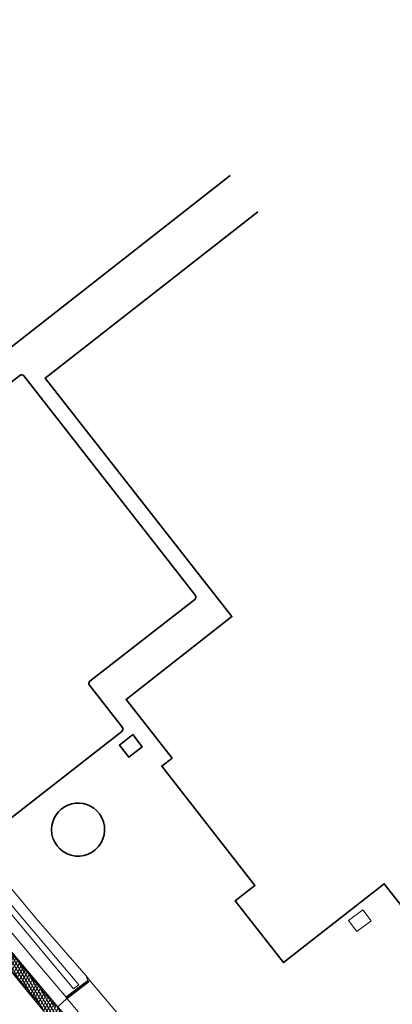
# Model space of a CAD drawing. Header units: metres. Extents: x 101608 to 104514, y 400798 to 405846.
# Tile 86 of 112: x 102397 to 102463, y 404882 to 405058. Entities that reach past the tile are written whole.
import ezdxf

# ---------------------------------------------------------------- set-up
doc = ezdxf.new("R2010")
doc.units = ezdxf.units.M
for name, color, linetype, lineweight in [('B-WE-GK-KADEMUUR-GV', 150, 'Continuous', 35), ('B-WE-OG-BEBOUWING-GV', 7, 'Continuous', 35), ('B-WE-OG-BEBOUWING_BASSIN-GV', 7, 'Continuous', 35), ('B-WE-OG-BEBOUWING_LUIFEL-GV', 7, 'Continuous', 18), ('B-WE-OG-BEBOUWING_OPSLAGTANK-GV', 7, 'Continuous', 35), ('B-WE-OG-TERREIN_ERF-GV', 7, 'Continuous', 18), ('B-WE-OG-WATER-GV', 130, 'Continuous', 18), ('B-WE-OG-WATER_SLOOT-GV', 120, 'Continuous', 18), ('B-WE-VH-GESLOTENVERHARDING_ASFALT-A-500', 12, 'Continuous', 18), ('B-WE-VH-KANTVERHARDING-G', 60, 'Continuous', 18), ('B-WE-VH-VERHARDING_ASFALT-GV', 252, 'Continuous', 18), ('B-WE-VH-VERHARDING_BETONSTRAATSTEEN-GV', 252, 'Continuous', 18), ('B-WE-VW-MARKERING_PICTOGRAM-G', 7, 'Continuous', 18)]:
    doc.layers.add(name, color=color, linetype=linetype, lineweight=lineweight)

msp = doc.modelspace()

# ---------------------------------------------------------------- hatches: boundary and pattern name
at = {"layer": 'B-WE-VH-GESLOTENVERHARDING_ASFALT-A-500'}
h = msp.add_hatch(dxfattribs=at)
h.set_pattern_fill('AVH-ASFALT-SOD', color=256, scale=0.5, pattern_type=2)
h.set_pattern_definition([(60, (0, 0), (-0.4330127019, 0.25), []), (120, (0, 0), (-0.4330127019, -0.25), [])])
h.paths.add_polyline_path([(102410.964, 404873.316), (102403.696, 404881.71), (102396.443, 404890.348), (102381.798, 404907.818), (102380.779, 404909.034), (102379.04, 404907.572), (102381.84, 404904.229), (102391.844, 404892.29), (102400.213, 404882.154), (102407.897, 404872.849), (102409.836, 404870.564), (102418.658, 404860.038), (102430.895, 404845.575), (102440.594, 404834.091), (102441.275, 404833.284), (102442.402, 404831.949), (102443.309, 404830.873), (102445.083, 404832.361), (102435.802, 404843.34), (102426.961, 404853.861), (102417.551, 404865.063), (102410.904, 404873.045)])

# ---------------------------------------------------------------- linework, layer by layer
at = {"layer": 'B-WE-GK-KADEMUUR-GV', "flags": 128}
msp.add_lwpolyline([(102409.022, 404886.388), (102405.162, 404883.421), (102405.315, 404883.223), (102409.175, 404886.19)], close=True, dxfattribs=at)
at = {"layer": 'B-WE-OG-BEBOUWING-GV'}
msp.add_lwpolyline([(102366.519, 404994.289), (102374.944, 404983.625), (102434.425, 405030.253)], dxfattribs=at)
at = {"layer": 'B-WE-OG-BEBOUWING-GV', "flags": 128}
msp.add_lwpolyline([(102439.358, 405023.78), (102401.406, 404994.027), (102434.761, 404951.449), (102415.866, 404936.652), (102424.076, 404926.167), (102422.233, 404924.725), (102438.878, 404903.41), (102435.348, 404900.652), (102443.972, 404889.628), (102461.956, 404903.7), (102470.2, 404893.166), (102476.498, 404898.096), (102493.179, 404876.796), (102529.624, 404905.344)], dxfattribs=at)
msp.add_lwpolyline([(102417.075, 404930.361), (102414.678, 404928.473), (102416.375, 404926.307), (102418.773, 404928.19)], close=True, dxfattribs=at)
at = {"layer": 'B-WE-OG-BEBOUWING_BASSIN-GV', "flags": 128}
for points in [[(102396.918, 404994.549), (102352.061, 404959.558)], [(102428.234, 404955.216), (102397.619, 404994.463)], [(102409.41, 404939.892), (102428.147, 404954.515)], [(102415.216, 404931.64), (102409.323, 404939.19)], [(102390.631, 404911.82), (102415.129, 404930.938)]]:
    msp.add_lwpolyline(points, dxfattribs=at)
at = {"layer": 'B-WE-OG-BEBOUWING_BASSIN-GV'}
for points in [[(102397.619, 404994.463, 0.4135953), (102396.918, 404994.549)], [(102428.147, 404954.515, 0.415276), (102428.234, 404955.216)], [(102409.323, 404939.19, -0.4145188), (102409.41, 404939.892)], [(102415.129, 404930.938, 0.4145188), (102415.216, 404931.64)]]:
    msp.add_lwpolyline(points, format="xyb", dxfattribs=at)
at = {"layer": 'B-WE-OG-BEBOUWING_LUIFEL-GV', "flags": 128}
msp.add_lwpolyline([(102459.617, 404897.095), (102458.115, 404899.078), (102455.558, 404897.142), (102457.06, 404895.159)], close=True, dxfattribs=at)
at = {"layer": 'B-WE-OG-BEBOUWING_OPSLAGTANK-GV'}
for points in [[(102410.663, 404916.736, 0.6682053), (102402.569, 404913.383)], [(102402.569, 404913.383, 1.496494), (102410.663, 404916.736)]]:
    msp.add_lwpolyline(points, format="xyb", dxfattribs=at)
at = {"layer": 'B-WE-OG-TERREIN_ERF-GV', "flags": 128}
for points in [[(102434.425, 405030.253), (102374.944, 404983.625), (102366.519, 404994.289), (102360.304, 404989.366), (102340.659, 405014.402), (102328.758, 405005.143), (102312.082, 405026.39), (102312.947, 405027.068), (102308.927, 405032.236), (102306.093, 405030.013), (102302.468, 405034.64), (102301.885, 405034.183), (102298.414, 405038.597), (102305.306, 405043.988), (102314.231, 405032.576), (102315.962, 405033.934), (102318.157, 405031.137), (102330.292, 405040.651), (102310.825, 405065.445), (102371.408, 405112.936)], [(102529.624, 404905.344), (102493.179, 404876.796), (102476.498, 404898.096), (102470.2, 404893.166), (102461.956, 404903.7), (102443.972, 404889.628), (102435.348, 404900.652), (102438.878, 404903.41), (102422.233, 404924.725), (102424.076, 404926.167), (102415.866, 404936.652), (102434.761, 404951.449), (102401.406, 404994.027), (102439.358, 405023.78)], [(102352.061, 404959.558), (102396.918, 404994.549)], [(102397.619, 404994.463), (102428.234, 404955.216)], [(102428.147, 404954.515), (102409.41, 404939.892)], [(102409.323, 404939.19), (102415.216, 404931.64)], [(102415.129, 404930.938), (102390.631, 404911.82)], [(102392.519, 404906.228), (102399.853, 404897.531), (102408.758, 404887.279), (102409.643, 404886.129), (102416.77, 404877.645)]]:
    msp.add_lwpolyline(points, dxfattribs=at)
at = {"layer": 'B-WE-OG-TERREIN_ERF-GV'}
for points in [[(102396.918, 404994.549, -0.4135953), (102397.619, 404994.463)], [(102428.234, 404955.216, -0.415276), (102428.147, 404954.515)], [(102409.41, 404939.892, 0.4145188), (102409.323, 404939.19)], [(102415.216, 404931.64, -0.4145188), (102415.129, 404930.938)], [(102402.569, 404913.383, -0.6682053), (102410.663, 404916.736)], [(102410.663, 404916.736, -1.496494), (102402.569, 404913.383)]]:
    msp.add_lwpolyline(points, format="xyb", dxfattribs=at)
at = {"layer": 'B-WE-OG-TERREIN_ERF-GV', "flags": 128}
msp.add_lwpolyline([(102417.075, 404930.361), (102418.773, 404928.19), (102416.375, 404926.307), (102414.678, 404928.473)], close=True, dxfattribs=at)
at = {"layer": 'B-WE-OG-WATER-GV', "flags": 128}
msp.add_lwpolyline([(102347.482, 404955.504), (102354.082, 404947.832), (102356.761, 404944.255), (102357.26, 404943.69), (102378.221, 404918.848), (102406.48, 404884.927), (102407.448, 404885.649), (102386.23, 404910.723), (102366.581, 404934.235), (102350.141, 404953.791), (102348.066, 404957.189), (102347.681, 404957.769), (102347.01, 404959.429), (102346.286, 404960.803)], dxfattribs=at)
at = {"layer": 'B-WE-OG-WATER_SLOOT-GV', "flags": 128}
for points in [[(102366.581, 404934.235), (102386.23, 404910.723), (102407.448, 404885.649), (102406.48, 404884.927), (102378.221, 404918.848), (102357.26, 404943.69), (102356.761, 404944.255), (102354.082, 404947.832), (102347.482, 404955.504)], [(102380.487, 404912.749), (102399.477, 404890.167), (102405.162, 404883.421), (102409.022, 404886.388), (102408.758, 404887.279), (102399.853, 404897.531), (102392.519, 404906.228)]]:
    msp.add_lwpolyline(points, dxfattribs=at)
at = {"layer": 'B-WE-VH-KANTVERHARDING-G', "flags": 128}
msp.add_lwpolyline([(102410.964, 404873.316), (102403.696, 404881.71), (102396.443, 404890.348), (102381.798, 404907.818), (102380.779, 404909.034), (102379.04, 404907.572), (102381.84, 404904.229), (102391.844, 404892.29), (102400.213, 404882.154), (102407.897, 404872.849), (102409.836, 404870.564), (102418.658, 404860.038), (102430.895, 404845.575), (102440.594, 404834.091), (102441.275, 404833.284), (102442.402, 404831.949), (102443.309, 404830.873), (102445.083, 404832.361), (102435.802, 404843.34), (102426.961, 404853.861), (102417.551, 404865.063), (102410.904, 404873.045)], close=True, dxfattribs=at)
at = {"layer": 'B-WE-VH-VERHARDING_ASFALT-GV', "flags": 128}
msp.add_lwpolyline([(102410.964, 404873.316), (102403.696, 404881.71), (102396.443, 404890.348), (102381.798, 404907.818), (102380.779, 404909.034), (102379.04, 404907.572), (102381.84, 404904.229), (102391.844, 404892.29), (102400.213, 404882.154), (102407.897, 404872.849), (102409.836, 404870.564), (102418.658, 404860.038), (102430.895, 404845.575), (102440.594, 404834.091), (102441.275, 404833.284), (102442.402, 404831.949), (102443.309, 404830.873), (102445.083, 404832.361), (102435.802, 404843.34), (102426.961, 404853.861), (102417.551, 404865.063), (102410.904, 404873.045)], close=True, dxfattribs=at)
at = {"layer": 'B-WE-VH-VERHARDING_BETONSTRAATSTEEN-GV', "flags": 128}
for points in [[(102409.643, 404886.129), (102408.758, 404887.279), (102409.022, 404886.388), (102409.175, 404886.19), (102405.315, 404883.223), (102405.763, 404882.681), (102412.293, 404874.885), (102412.639, 404874.472), (102416.616, 404877.235), (102416.882, 404877.419), (102416.77, 404877.645)], [(102405.763, 404882.681), (102405.315, 404883.223), (102403.696, 404881.71), (102410.964, 404873.316), (102412.639, 404874.472), (102412.293, 404874.885)]]:
    msp.add_lwpolyline(points, close=True, dxfattribs=at)
at = {"layer": 'B-WE-VW-MARKERING_PICTOGRAM-G', "flags": 128}
for points in [[(102296.989, 405008.649), (102308.16, 404995.386), (102317.955, 404983.708), (102330.529, 404968.651), (102340.108, 404957.194), (102343.832, 404952.711), (102351.038, 404944.177), (102360.394, 404933.018), (102367.064, 404925.046), (102375.319, 404915.222), (102383.437, 404905.494), (102396.354, 404890.113), (102403.319, 404881.747)], [(102400.467, 404882.184), (102391.999, 404892.314), (102381.948, 404904.312), (102379.129, 404907.698), (102369.668, 404918.976), (102355.183, 404936.206), (102343.681, 404949.941), (102333.293, 404962.368), (102322.062, 404975.808), (102314.938, 404984.321), (102311.073, 404988.948), (102300.855, 405001.104), (102295.877, 405007.039)]]:
    msp.add_lwpolyline(points, dxfattribs=at)

doc.saveas('drawing.dxf')
